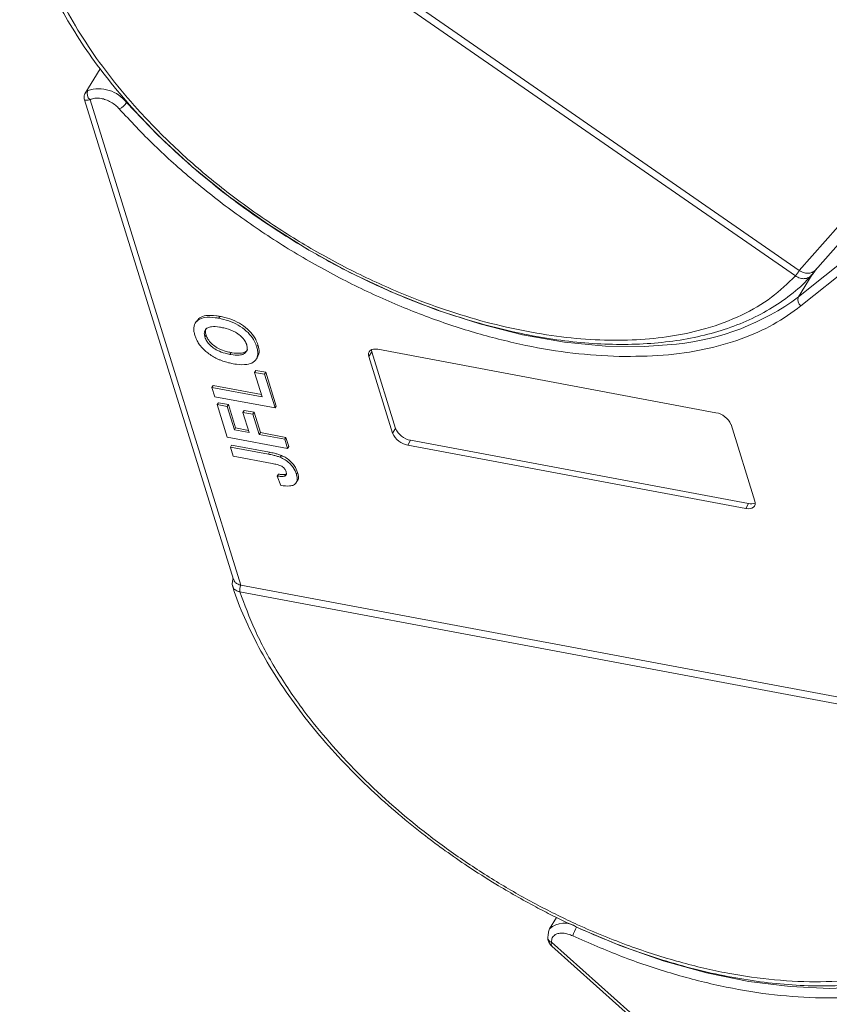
# Model space of a CAD drawing. Header units: millimetres. Extents: x -1004 to 529, y -22 to 1052.
# Tile 42 of 78: x -118 to -72, y 865 to 922. Entities that reach past the tile are written whole.
import ezdxf

# ---------------------------------------------------------------- set-up
doc = ezdxf.new("R2010")
doc.units = ezdxf.units.MM

msp = doc.modelspace()

# ---------------------------------------------------------------- linework, layer by layer
at = {"color": 7, "linetype": 'Continuous', "lineweight": 15}
for p, q in [((-73.542, 907.401), (-115.698, 936.626)), ((-115.473, 936.94), (-73.317, 907.716)), ((-58.415, 924.582), (-73.316, 907.715)), ((-72.403, 907.723), (-57.789, 924.265)), ((-113.644, 919.356), (-114.523, 917.912)), ((-114.548, 917.564), (-105.946, 889.882)), ((-105.525, 889.565), (-114.225, 917.562)), ((-70.19, 908.736), (-73.361, 906.187)), ((-70.051, 908.219), (-73.222, 905.67)), ((-72.449, 907.686), (-72.524, 907.563)), ((-72.331, 907.817), (-72.521, 907.543)), ((-73.54, 907.4), (-73.542, 907.401)), ((-72.572, 907.483), (-73.361, 906.187)), ((-72.645, 907.398), (-72.517, 907.547)), ((-106.732, 905.069), (-106.799, 904.958)), ((-108.094, 904.787), (-108.161, 904.676)), ((-107.603, 903.878), (-107.536, 903.988)), ((-104.613, 903.318), (-104.546, 903.429)), ((-97.621, 903.167), (-78.125, 899.512)), ((-106.157, 902.871), (-106.09, 902.981)), ((-104.633, 902.613), (-104.566, 902.723)), ((-97.978, 903.022), (-98.146, 902.746)), ((-96.773, 898.327), (-98.146, 902.746)), ((-97.978, 903.022), (-96.605, 898.603)), ((-104.674, 901.949), (-104.742, 901.838)), ((-104.301, 900.422), (-104.742, 901.838)), ((-104.742, 901.838), (-104.161, 901.73)), ((-104.674, 901.949), (-104.094, 901.84)), ((-104.161, 901.73), (-104.094, 901.84)), ((-104.161, 901.73), (-103.556, 899.782)), ((-104.094, 901.84), (-103.489, 899.893)), ((-107.135, 901.077), (-107.203, 900.966)), ((-107.038, 900.435), (-107.203, 900.966)), ((-107.203, 900.966), (-104.301, 900.422)), ((-107.135, 901.077), (-104.342, 900.553)), ((-103.556, 899.782), (-107.038, 900.435)), ((-106.827, 900.085), (-106.895, 899.975)), ((-106.312, 898.098), (-106.895, 899.975)), ((-106.895, 899.975), (-106.314, 899.866)), ((-106.827, 900.085), (-106.247, 899.977)), ((-106.247, 899.977), (-106.314, 899.866)), ((-106.314, 899.866), (-105.896, 898.521)), ((-106.247, 899.977), (-105.829, 898.631)), ((-103.489, 899.893), (-103.556, 899.782)), ((-105.344, 899.641), (-105.411, 899.53)), ((-105.048, 898.362), (-105.411, 899.53)), ((-105.411, 899.53), (-104.831, 899.421)), ((-105.344, 899.641), (-104.764, 899.532)), ((-104.764, 899.532), (-104.831, 899.421)), ((-104.831, 899.421), (-104.468, 898.253)), ((-104.764, 899.532), (-104.401, 898.363)), ((-105.829, 898.631), (-105.896, 898.521)), ((-105.829, 898.631), (-105.089, 898.492)), ((-96.605, 898.603), (-96.773, 898.327)), ((-77.257, 898.829), (-75.884, 894.411)), ((-102.83, 897.446), (-106.312, 898.098)), ((-105.896, 898.521), (-105.048, 898.362)), ((-104.401, 898.363), (-104.468, 898.253)), ((-104.468, 898.253), (-102.995, 897.977)), ((-104.401, 898.363), (-102.928, 898.087)), ((-102.995, 897.977), (-102.928, 898.087)), ((-102.928, 898.087), (-102.763, 897.556)), ((-106.068, 897.642), (-106.135, 897.532)), ((-105.97, 897.001), (-106.135, 897.532)), ((-106.135, 897.532), (-103.941, 897.12)), ((-106.068, 897.642), (-103.874, 897.231)), ((-102.995, 897.977), (-102.83, 897.446)), ((-102.763, 897.556), (-102.83, 897.446)), ((-95.737, 897.92), (-95.905, 897.644)), ((-76.409, 893.989), (-95.905, 897.644)), ((-95.737, 897.92), (-76.241, 894.265)), ((-103.717, 896.578), (-105.97, 897.001)), ((-103.874, 897.231), (-103.941, 897.12)), ((-103.193, 897.047), (-103.26, 896.936)), ((-103.362, 895.968), (-103.429, 895.858)), ((-103.429, 895.858), (-103.22, 895.318)), ((-102.951, 895.959), (-103.019, 895.848)), ((-102.951, 895.959), (-102.902, 895.99)), ((-102.257, 896.064), (-102.324, 895.954)), ((-102.329, 895.482), (-102.262, 895.593)), ((-76.241, 894.265), (-76.409, 893.989)), ((-105.978, 889.987), (-105.986, 889.956)), ((-105.524, 889.565), (-60.268, 881.08)), ((-105.582, 889.178), (-105.584, 889.179)), ((-60.326, 880.694), (-105.582, 889.178)), ((-87.318, 870.393), (-87.718, 869.736)), ((-58.594, 843.06), (-87.605, 868.96)), ((-87.582, 868.731), (-58.785, 843.022))]:
    msp.add_line(p, q, dxfattribs=at)
at = {"color": 7, "linetype": 'Continuous', "lineweight": 15, "flags": 128}
for points in [[(-80.4, 903.469), (-82.261, 903.323), (-84.505, 903.347), (-86.852, 903.575), (-89.276, 904.003), (-91.753, 904.629), (-94.256, 905.444), (-96.758, 906.44), (-99.234, 907.607), (-101.657, 908.933), (-104.001, 910.402), (-106.243, 912.001), (-108.357, 913.712), (-110.322, 915.517), (-112.117, 917.396)], [(-72.568, 907.609), (-72.554, 907.596), (-72.542, 907.584), (-72.532, 907.573), (-72.525, 907.564), (-72.52, 907.556), (-72.518, 907.55), (-72.518, 907.546), (-72.521, 907.543)], [(-98.146, 902.746), (-98.166, 902.851), (-98.159, 902.947), (-98.124, 903.03), (-98.063, 903.098), (-97.979, 903.147), (-97.875, 903.175), (-97.754, 903.182), (-97.621, 903.167)], [(-97.999, 903.138), (-97.998, 903.127), (-97.978, 903.022)], [(-75.884, 894.411), (-75.864, 894.306), (-75.872, 894.209), (-75.906, 894.126), (-75.967, 894.059), (-76.051, 894.01), (-76.156, 893.981), (-76.276, 893.974), (-76.409, 893.989)], [(-105.963, 889.925), (-105.973, 889.934), (-105.98, 889.941), (-105.985, 889.948), (-105.986, 889.954), (-105.985, 889.96), (-105.98, 889.964), (-105.972, 889.968), (-105.972, 889.968)], [(-87.794, 869.344), (-87.785, 869.567), (-87.718, 869.736)], [(-67.648, 866.661), (-69.398, 866.408), (-71.564, 866.303), (-73.848, 866.401), (-76.225, 866.702), (-78.672, 867.203), (-81.161, 867.898), (-83.667, 868.78), (-86.029, 869.778)]]:
    msp.add_lwpolyline(points, dxfattribs=at)
at = {"color": 7, "linetype": 'Continuous', "lineweight": 15}
for centre, radius, start, end in [((-113.965, 917.904), 0.43, 154.7068, 232.667), ((-113.715, 916.188), 2.004, 37.0904, 108.5687), ((-112.856, 917.86), 0.873, 290.6811, 327.903), ((-75.554, 909.076), 2.619, 320.2234, 328.6896), ((-75.514, 909.041), 2.567, 320.2573, 328.8929), ((-81.867, 917.739), 14.345, 275.8657, 306.3638), ((-72.984, 906.011), 0.416, 154.898, 235.1199), ((-78.328, 898.362), 1.168, 23.6036, 80.0065), ((-95.534, 899.071), 1.168, 203.6036, 260.0065), ((-95.702, 898.795), 1.168, 203.6036, 260.0065), ((-76.096, 894.847), 0.6, 256.0202, 292.8044), ((-105.068, 889.299), 0.529, 149.7469, 193.104), ((-105.065, 889.299), 0.531, 149.9334, 193.1273), ((-86.875, 868.813), 1.249, 55.2175, 132.408), ((-84.466, 868.808), 1.985, 148.711, 164.7244), ((-87.592, 869.216), 0.24, 147.5681, 184.388), ((-87.545, 869.243), 0.289, 189.0928, 258.1168)]:
    msp.add_arc(centre, radius, start, end, dxfattribs=at)
for points, knots in [([(-73.542, 907.401), (-73.983, 906.973), (-74.877, 906.105), (-76.626, 905.09), (-78.522, 904.37), (-80.489, 903.927), (-82.442, 903.703), (-84.533, 903.667), (-87.477, 903.877), (-90.577, 904.469), (-93.716, 905.415), (-96.275, 906.368), (-99.005, 907.606), (-101.825, 909.146), (-104.48, 910.852), (-106.988, 912.726), (-109.354, 914.78), (-111.366, 916.831), (-113.026, 918.802), (-114.366, 920.651), (-115.512, 922.529), (-116.755, 925.041), (-117.536, 927.501), (-117.835, 929.817), (-117.822, 931.615), (-117.49, 933.419), (-116.797, 935.166), (-116.061, 936.144), (-115.698, 936.626)], [0, 0, 0, 0, 0.038862, 0.078912, 0.120068, 0.152227, 0.184382, 0.217215, 0.250043, 0.315618, 0.347778, 0.379932, 0.421093, 0.461142, 0.5, 0.538863, 0.578912, 0.620068, 0.652227, 0.684382, 0.717215, 0.750043, 0.815618, 0.847778, 0.879932, 0.921093, 0.96114, 1, 1, 1, 1]), ([(-117.4, 935.344), (-117.542, 935.02), (-117.879, 934.249), (-118.166, 932.913), (-118.308, 931.378), (-118.238, 929.772), (-117.97, 928.115), (-117.505, 926.421), (-116.851, 924.704), (-116.014, 922.979), (-115.005, 921.26), (-113.836, 919.561), (-112.521, 917.9), (-111.081, 916.296), (-109.55, 914.777), (-107.983, 913.38), (-106.542, 912.215), (-105.206, 911.221), (-103.855, 910.278), (-102.863, 909.658), (-102.314, 909.314)], [0, 0, 0, 0, 0.0439737, 0.1045045, 0.1652134, 0.2260566, 0.2869551, 0.3478301, 0.4086191, 0.4692697, 0.5297172, 0.5898957, 0.6496838, 0.7088463, 0.7668735, 0.8224437, 0.8739002, 0.9106398, 0.9505895, 1, 1, 1, 1]), ([(-114.496, 917.957), (-114.528, 917.888), (-114.588, 917.757), (-114.561, 917.627), (-114.548, 917.566)], [0, 0, 0, 0, 0.529394, 1, 1, 1, 1]), ([(-114.489, 917.952), (-114.486, 917.963), (-114.471, 918.007), (-114.404, 918.053), (-114.353, 918.088)], [0, 0, 0, 0, 0.244985, 1, 1, 1, 1]), ([(-114.225, 917.562), (-114.301, 917.552), (-114.461, 917.53), (-114.553, 917.549), (-114.54, 917.564), (-114.538, 917.567)], [0, 0, 0, 0, 0.421638, 0.896343, 1, 1, 1, 1]), ([(-112.548, 917.044), (-112.617, 917.114), (-112.757, 917.256), (-113.025, 917.435), (-113.313, 917.574), (-113.502, 917.62), (-113.595, 917.642)], [0, 0, 0, 0, 0.245513, 0.5, 0.754487, 1, 1, 1, 1]), ([(-83.707, 902.755), (-84.59, 902.802), (-86.336, 902.893), (-89.088, 903.357), (-91.879, 904.048), (-94.704, 904.979), (-97.547, 906.146), (-100.378, 907.541), (-103.155, 909.153), (-105.813, 910.947), (-108.283, 912.88), (-110.562, 914.912), (-111.886, 916.333), (-112.548, 917.044)], [0, 0, 0, 0, 0.091965, 0.181776, 0.271599, 0.36141, 0.451234, 0.543199, 0.6358, 0.728401, 0.820366, 0.91018, 1, 1, 1, 1]), ([(-102.314, 909.314), (-101.551, 908.867), (-100.481, 908.239), (-98.861, 907.407), (-97.471, 906.744), (-95.802, 906.031), (-94.048, 905.372), (-92.218, 904.781), (-90.349, 904.282), (-88.467, 903.888), (-86.595, 903.611), (-84.753, 903.458), (-82.958, 903.435), (-81.225, 903.544), (-79.569, 903.79), (-78.001, 904.173), (-76.534, 904.696), (-75.173, 905.36), (-73.948, 906.18), (-73.087, 906.885), (-72.698, 907.357), (-72.613, 907.461)], [0, 0, 0, 0, 0.069068, 0.096851, 0.142874, 0.190428, 0.241201, 0.293915, 0.348055, 0.403219, 0.459133, 0.515609, 0.572523, 0.629804, 0.68742, 0.745383, 0.803752, 0.862644, 0.922249, 0.98286, 1, 1, 1, 1]), ([(-73.317, 907.716), (-73.317, 907.715), (-73.317, 907.715), (-73.316, 907.715), (-73.316, 907.715), (-73.316, 907.715)], [0, 0, 0, 0, 0.384666, 0.692333, 1, 1, 1, 1]), ([(-73.316, 907.715), (-73.239, 907.67), (-73.086, 907.581), (-72.834, 907.542), (-72.663, 907.569), (-72.581, 907.604), (-72.568, 907.609)], [0, 0, 0, 0, 0.313357, 0.626713, 0.94007, 1, 1, 1, 1]), ([(-72.716, 907.344), (-72.755, 907.321), (-72.837, 907.274), (-72.998, 907.237), (-73.174, 907.243), (-73.368, 907.296), (-73.479, 907.363), (-73.54, 907.4)], [0, 0, 0, 0, 0.164634, 0.339075, 0.586222, 0.772415, 1, 1, 1, 1]), ([(-72.521, 907.543), (-72.547, 907.507), (-72.603, 907.429), (-72.676, 907.374), (-72.716, 907.344)], [0, 0, 0, 0, 0.457423, 1, 1, 1, 1]), ([(-73.222, 905.67), (-73.735, 905.299), (-74.762, 904.558), (-76.646, 903.729), (-78.77, 903.128), (-81.125, 902.771), (-82.846, 902.761), (-83.707, 902.755)], [0, 0, 0, 0, 0.196615, 0.393244, 0.594568, 0.797284, 1, 1, 1, 1]), ([(-108.181, 903.98), (-108.201, 904.053), (-108.261, 904.275), (-108.238, 904.611), (-108.005, 904.889), (-107.586, 905.032), (-107.155, 905.02), (-106.868, 904.97), (-106.799, 904.958)], [0, 0, 0, 0, 0.101398, 0.306996, 0.506144, 0.685262, 0.924557, 1, 1, 1, 1]), ([(-108.075, 904.775), (-108.026, 904.851), (-107.916, 905.018), (-107.513, 905.14), (-107.088, 905.13), (-106.801, 905.081), (-106.732, 905.069)], [0, 0, 0, 0, 0.232667, 0.510973, 0.88278, 1, 1, 1, 1]), ([(-106.799, 904.958), (-106.706, 904.939), (-106.424, 904.881), (-105.954, 904.719), (-105.426, 904.416), (-105.002, 904.038), (-104.736, 903.656), (-104.65, 903.42), (-104.613, 903.318)], [0, 0, 0, 0, 0.101888, 0.307343, 0.492963, 0.678647, 0.860791, 1, 1, 1, 1]), ([(-106.732, 905.069), (-106.639, 905.05), (-106.357, 904.991), (-105.887, 904.829), (-105.359, 904.527), (-104.935, 904.149), (-104.668, 903.766), (-104.583, 903.531), (-104.546, 903.429)], [0, 0, 0, 0, 0.101888, 0.307343, 0.492963, 0.678647, 0.860791, 1, 1, 1, 1]), ([(-107.603, 903.878), (-107.62, 903.951), (-107.655, 904.098), (-107.603, 904.288), (-107.456, 904.422), (-107.176, 904.494), (-106.888, 904.472), (-106.689, 904.437), (-106.651, 904.43)], [0, 0, 0, 0, 0.160292, 0.321922, 0.490761, 0.657569, 0.933883, 1, 1, 1, 1]), ([(-107.536, 903.988), (-107.554, 904.062), (-107.591, 904.208), (-107.546, 904.323), (-107.524, 904.379)], [0, 0, 0, 0, 0.508173, 1, 1, 1, 1]), ([(-106.651, 904.43), (-106.558, 904.411), (-106.294, 904.355), (-105.906, 904.21), (-105.554, 903.964), (-105.33, 903.725), (-105.232, 903.541), (-105.199, 903.444), (-105.193, 903.426)], [0, 0, 0, 0, 0.15859, 0.447239, 0.620381, 0.793575, 0.961295, 1, 1, 1, 1]), ([(-107.864, 903.373), (-107.892, 903.41), (-107.948, 903.485), (-108.013, 903.593), (-108.068, 903.695), (-108.112, 903.79), (-108.151, 903.886), (-108.171, 903.949), (-108.181, 903.98)], [0, 0, 0, 0, 0.185429, 0.37219, 0.527708, 0.683877, 0.841678, 1, 1, 1, 1]), ([(-106.157, 902.871), (-106.251, 902.89), (-106.487, 902.94), (-106.84, 903.068), (-107.178, 903.279), (-107.417, 903.51), (-107.547, 903.718), (-107.589, 903.837), (-107.603, 903.878)], [0, 0, 0, 0, 0.158617, 0.400864, 0.573059, 0.745486, 0.912985, 1, 1, 1, 1]), ([(-106.09, 902.981), (-106.183, 903.001), (-106.42, 903.05), (-106.773, 903.178), (-107.111, 903.389), (-107.35, 903.621), (-107.479, 903.828), (-107.521, 903.948), (-107.536, 903.988)], [0, 0, 0, 0, 0.1586166, 0.4008637, 0.5730594, 0.7454856, 0.9129852, 1, 1, 1, 1]), ([(-106.892, 902.625), (-106.986, 902.673), (-107.174, 902.771), (-107.5, 902.997), (-107.732, 903.207), (-107.85, 903.355), (-107.864, 903.373)], [0, 0, 0, 0, 0.250896, 0.502166, 0.940512, 1, 1, 1, 1]), ([(-105.193, 903.426), (-105.176, 903.353), (-105.143, 903.206), (-105.204, 903.02), (-105.357, 902.88), (-105.658, 902.807), (-105.95, 902.834), (-106.138, 902.867), (-106.157, 902.871)], [0, 0, 0, 0, 0.15971, 0.320429, 0.491074, 0.67705, 0.96629, 1, 1, 1, 1]), ([(-105.145, 903.154), (-105.146, 903.15), (-105.166, 903.082), (-105.297, 902.994), (-105.587, 902.916), (-105.882, 902.944), (-106.07, 902.978), (-106.09, 902.981)], [0, 0, 0, 0, 0.014944, 0.262298, 0.531876, 0.951137, 1, 1, 1, 1]), ([(-104.613, 903.318), (-104.593, 903.245), (-104.533, 903.024), (-104.553, 902.684), (-104.786, 902.405), (-105.208, 902.263), (-105.63, 902.277), (-105.908, 902.325), (-105.969, 902.335)], [0, 0, 0, 0, 0.102171, 0.30922, 0.51365, 0.692275, 0.932413, 1, 1, 1, 1]), ([(-104.546, 903.429), (-104.527, 903.357), (-104.47, 903.137), (-104.454, 902.877), (-104.563, 902.761), (-104.586, 902.737)], [0, 0, 0, 0, 0.28064, 0.849359, 1, 1, 1, 1]), ([(-105.969, 902.335), (-106.016, 902.344), (-106.109, 902.362), (-106.255, 902.397), (-106.408, 902.439), (-106.568, 902.49), (-106.731, 902.55), (-106.838, 902.6), (-106.892, 902.625)], [0, 0, 0, 0, 0.15395, 0.308181, 0.478699, 0.649961, 0.824203, 1, 1, 1, 1]), ([(-103.941, 897.12), (-103.894, 897.111), (-103.801, 897.093), (-103.675, 897.065), (-103.561, 897.036), (-103.462, 897.007), (-103.361, 896.976), (-103.294, 896.949), (-103.26, 896.936)], [0, 0, 0, 0, 0.20827, 0.416707, 0.561481, 0.706573, 0.852825, 1, 1, 1, 1]), ([(-103.874, 897.231), (-103.827, 897.222), (-103.734, 897.204), (-103.607, 897.175), (-103.494, 897.147), (-103.395, 897.118), (-103.294, 897.087), (-103.227, 897.06), (-103.193, 897.047)], [0, 0, 0, 0, 0.20827, 0.416707, 0.561481, 0.706573, 0.852825, 1, 1, 1, 1]), ([(-103.26, 896.936), (-103.164, 896.89), (-102.972, 896.798), (-102.709, 896.591), (-102.456, 896.301), (-102.374, 896.085), (-102.324, 895.954)], [0, 0, 0, 0, 0.20646, 0.413515, 0.645211, 1, 1, 1, 1]), ([(-103.193, 897.047), (-103.097, 897), (-102.905, 896.908), (-102.642, 896.701), (-102.389, 896.412), (-102.307, 896.195), (-102.257, 896.064)], [0, 0, 0, 0, 0.20646, 0.413515, 0.645211, 1, 1, 1, 1]), ([(-103.717, 896.578), (-103.624, 896.559), (-103.462, 896.527), (-103.26, 896.463), (-103.119, 896.39), (-103.032, 896.312), (-102.958, 896.211), (-102.931, 896.14), (-102.915, 896.097)], [0, 0, 0, 0, 0.292027, 0.504854, 0.613905, 0.723685, 0.829816, 1, 1, 1, 1]), ([(-103.019, 895.848), (-103.041, 895.843), (-103.087, 895.831), (-103.161, 895.831), (-103.231, 895.834), (-103.296, 895.84), (-103.362, 895.847), (-103.407, 895.854), (-103.429, 895.858)], [0, 0, 0, 0, 0.193806, 0.393127, 0.544069, 0.695412, 0.847613, 1, 1, 1, 1]), ([(-103.362, 895.968), (-103.339, 895.965), (-103.293, 895.958), (-103.224, 895.949), (-103.153, 895.944), (-103.082, 895.941), (-103.012, 895.943), (-102.972, 895.954), (-102.951, 895.959)], [0, 0, 0, 0, 0.155996, 0.312125, 0.480895, 0.650212, 0.823248, 1, 1, 1, 1]), ([(-102.324, 895.954), (-102.305, 895.88), (-102.262, 895.714), (-102.297, 895.486), (-102.462, 895.33), (-102.772, 895.256), (-103.044, 895.294), (-103.22, 895.318)], [0, 0, 0, 0, 0.155292, 0.353145, 0.543243, 0.704067, 1, 1, 1, 1]), ([(-102.915, 896.097), (-102.909, 896.074), (-102.897, 896.028), (-102.9, 895.971), (-102.915, 895.925), (-102.941, 895.893), (-102.976, 895.866), (-103.004, 895.854), (-103.019, 895.848)], [0, 0, 0, 0, 0.202387, 0.410907, 0.557829, 0.709472, 0.853224, 1, 1, 1, 1]), ([(-102.257, 896.064), (-102.24, 895.992), (-102.201, 895.829), (-102.198, 895.657), (-102.262, 895.599), (-102.266, 895.596)], [0, 0, 0, 0, 0.42385, 0.963867, 1, 1, 1, 1]), ([(-105.998, 889.497), (-106.005, 889.514), (-106.025, 889.567), (-106.026, 889.671), (-106.007, 889.796), (-105.977, 889.885), (-105.963, 889.925)], [0, 0, 0, 0, 0.14361, 0.439342, 0.743341, 1, 1, 1, 1]), ([(-105.998, 889.497), (-105.99, 889.468), (-105.829, 888.876), (-105.338, 887.697), (-104.519, 885.974), (-103.505, 884.254), (-102.337, 882.556), (-101.021, 880.895), (-99.581, 879.291), (-98.051, 877.772), (-96.484, 876.375), (-95.043, 875.209), (-93.707, 874.215), (-92.356, 873.273), (-91.364, 872.652), (-90.815, 872.309)], [0, 0, 0, 0, 0.004737, 0.097506, 0.190063, 0.282311, 0.374148, 0.46539, 0.555676, 0.64423, 0.729035, 0.807562, 0.863629, 0.924596, 1, 1, 1, 1]), ([(-105.584, 889.179), (-105.644, 889.194), (-105.755, 889.223), (-105.889, 889.313), (-105.97, 889.403), (-105.992, 889.477), (-105.998, 889.497)], [0, 0, 0, 0, 0.302627, 0.550229, 0.87894, 1, 1, 1, 1]), ([(-105.935, 889.886), (-105.928, 889.855), (-105.906, 889.766), (-105.779, 889.652), (-105.632, 889.587), (-105.54, 889.568), (-105.525, 889.565)], [0, 0, 0, 0, 0.189535, 0.559387, 0.929239, 1, 1, 1, 1]), ([(-105.525, 889.565), (-105.525, 889.565), (-105.525, 889.565), (-105.525, 889.565), (-105.524, 889.565), (-105.524, 889.565)], [0, 0, 0, 0, 0.384699, 0.69235, 1, 1, 1, 1]), ([(-60.326, 880.694), (-60.142, 879.976), (-59.77, 878.52), (-59.652, 876.423), (-59.866, 874.568), (-60.359, 872.977), (-61.043, 871.636), (-61.957, 870.423), (-63.477, 869.003), (-65.411, 867.915), (-67.68, 867.195), (-69.692, 866.808), (-72.036, 866.637), (-74.692, 866.748), (-77.422, 867.135), (-80.235, 867.788), (-83.146, 868.72), (-85.893, 869.845), (-88.409, 871.081), (-90.672, 872.363), (-92.873, 873.784), (-95.685, 875.85), (-98.242, 878.115), (-100.452, 880.494), (-102.056, 882.478), (-103.521, 884.647), (-104.772, 886.957), (-105.315, 888.445), (-105.582, 889.178)], [0, 0, 0, 0, 0.038862, 0.078912, 0.1200677, 0.1522272, 0.1843815, 0.2172151, 0.2500433, 0.3156185, 0.347778, 0.3799323, 0.4210926, 0.4611415, 0.5, 0.5388632, 0.578912, 0.6200677, 0.6522272, 0.6843815, 0.7172151, 0.7500433, 0.8156185, 0.847778, 0.8799323, 0.9210926, 0.9611404, 1, 1, 1, 1]), ([(-58.393, 878.884), (-58.293, 878.189), (-58.094, 876.798), (-58.205, 874.83), (-58.625, 872.976), (-59.389, 871.275), (-60.475, 869.767), (-61.856, 868.486), (-63.501, 867.44), (-65.387, 866.637), (-67.5, 866.079), (-69.825, 865.752), (-71.521, 865.754), (-72.38, 865.754)], [0, 0, 0, 0, 0.089814, 0.179634, 0.271599, 0.3642, 0.456801, 0.548766, 0.638577, 0.728401, 0.818212, 0.908035, 1, 1, 1, 1]), ([(-90.815, 872.309), (-90.052, 871.861), (-88.981, 871.233), (-87.361, 870.401), (-85.972, 869.738), (-84.303, 869.026), (-82.549, 868.366), (-80.719, 867.775), (-78.85, 867.276), (-76.968, 866.883), (-75.096, 866.606), (-73.254, 866.453), (-71.459, 866.429), (-69.726, 866.539), (-68.07, 866.784), (-66.501, 867.166), (-65.039, 867.695), (-63.896, 868.228), (-63.3, 868.637), (-63.103, 868.772)], [0, 0, 0, 0, 0.077451, 0.108605, 0.160215, 0.21354, 0.270476, 0.329588, 0.390299, 0.452158, 0.514859, 0.578189, 0.642011, 0.706243, 0.770853, 0.835851, 0.901304, 0.967344, 1, 1, 1, 1]), ([(-87.831, 869.198), (-87.821, 869.144), (-87.803, 869.041), (-87.722, 868.876), (-87.641, 868.792), (-87.59, 868.738)], [0, 0, 0, 0, 0.281598, 0.543716, 1, 1, 1, 1]), ([(-86.381, 869.331), (-86.475, 869.369), (-86.666, 869.447), (-86.948, 869.494), (-87.202, 869.485), (-87.329, 869.43), (-87.391, 869.402)], [0, 0, 0, 0, 0.245513, 0.5, 0.754487, 1, 1, 1, 1]), ([(-72.38, 865.754), (-73.272, 865.807), (-75.057, 865.913), (-77.875, 866.41), (-80.721, 867.145), (-83.573, 868.102), (-85.445, 868.921), (-86.381, 869.331)], [0, 0, 0, 0, 0.202716, 0.4054319, 0.6067562, 0.8033717, 1, 1, 1, 1]), ([(-87.605, 868.96), (-87.625, 868.897), (-87.652, 868.815), (-87.61, 868.781), (-87.6, 868.774)], [0, 0, 0, 0, 0.774721, 1, 1, 1, 1])]:
    msp.add_open_spline(points, degree=3, knots=knots, dxfattribs=at)
for points in [[(-113.595, 917.642), (-113.72, 917.657), (-113.97, 917.686), (-114.14, 917.603), (-114.225, 917.562)], [(-72.568, 907.609), (-72.521, 907.635), (-72.425, 907.687), (-72.362, 907.774), (-72.331, 907.817)], [(-87.391, 869.402), (-87.461, 869.348), (-87.6, 869.239), (-87.603, 869.053), (-87.605, 868.96)]]:
    msp.add_open_spline(points, degree=3, dxfattribs=at)

doc.saveas('drawing.dxf')
